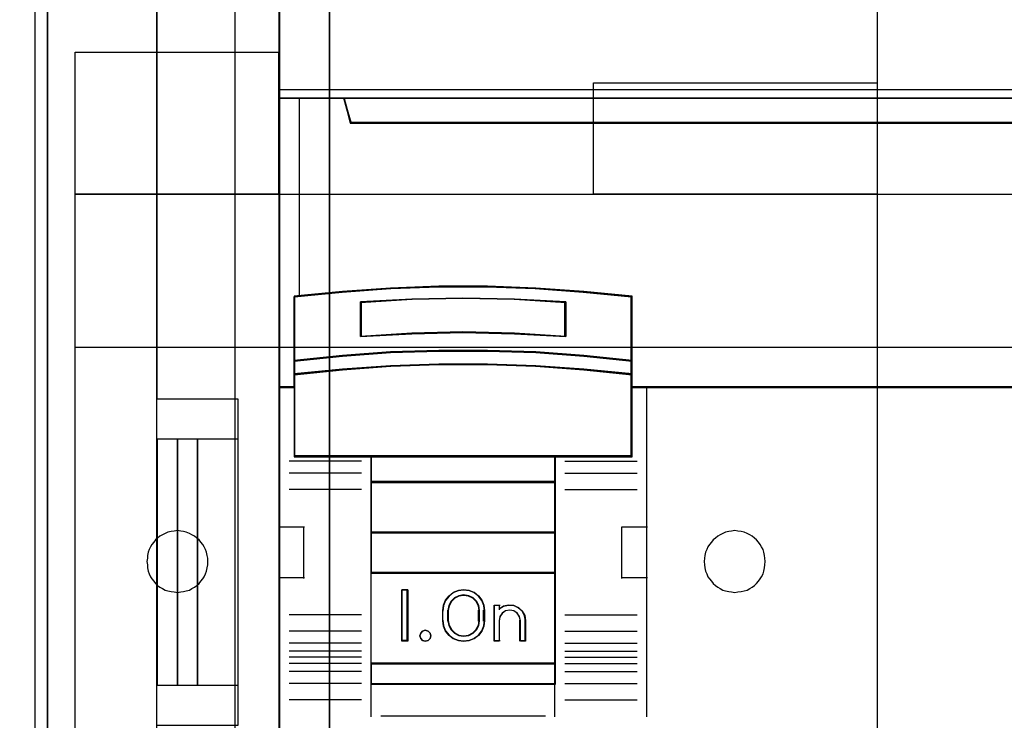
# Model space of a CAD drawing. Extents: x -631805 to -376315, y -40155 to 84873.
# Tile 94 of 256: x -615130 to -614648, y -32962 to -32619. Entities that reach past the tile are written whole.
import ezdxf

# ---------------------------------------------------------------- set-up
doc = ezdxf.new("R2010")
doc.units = 0
doc.header["$MEASUREMENT"] = 0
doc.layers.get('0').update_dxf_attribs({"color": 252})
for name, color, linetype in [('30', 7, 'Continuous'), ('45', 8, 'Continuous'), ('5', 7, 'Continuous'), ('50', 7, 'Continuous')]:
    doc.layers.add(name, color=color, linetype=linetype)

# ---------------------------------------------------------------- blocks, each defined once
blk = doc.blocks.new('*U1036')
at = {"layer": '5', "color": 7}
for points in [[(498.624489, -386.338651), (498.624489, -323.250088), (498.624489, -298.744188), (498.624489, -173.234937), (498.624489, -148.780413), (498.624489, -78.807593), (498.624489, -73.721462), (499.243182, -73.721462), (511.823274, -73.721462), (512.441967, -73.721462), (512.441967, -78.807593), (512.441967, -78.807593), (512.441967, -386.338651)], [(512.442723, -386.341247), (512.442723, -78.807635), (512.442723, -73.721462), (511.824042, -73.721462), (511.824042, -73.721462), (499.244201, -73.721462), (498.62552, -73.721462), (498.62552, -78.807635), (498.62552, -148.781036), (498.62552, -173.235764), (498.62552, -298.746057), (498.62552, -323.25216), (498.62552, -386.341247)]]:
    blk.add_lwpolyline(points, dxfattribs=at)
for points in [[(512.440072, -386.34188), (512.440072, -78.808532), (512.440072, -386.34188)], [(498.62552, -173.235771), (498.62552, -298.746832), (498.62552, -173.235771)], [(498.62552, -298.744184), (498.62552, -323.252684), (498.62552, -298.744184)]]:
    blk.add_lwpolyline(points, close=True, dxfattribs=at)
at = {"layer": '50', "color": 7}
for points in [[(503.983265, -85.921426), (839.76091, -85.921426), (839.76091, -735.000783), (503.983265, -735.000783), (503.983265, -85.921426)], [(507.824617, -92.486155), (835.919558, -92.486155), (835.919558, -379.414356), (507.824617, -379.414356), (507.824617, -92.486155)]]:
    blk.add_lwpolyline(points, dxfattribs=at)
blk = doc.blocks.new('*U1048')
at = {"layer": '50', "color": 7}
for points in [[(503.999172, -318.475355), (507.968207, -318.475355), (507.968207, -302.523166), (503.999172, -302.523166), (503.999172, -243.506369)], [(509.985212, -243.003268), (509.985212, -377.997901)], [(509.985212, -287.349254), (834.016113, -287.349254), (834.016113, -333.651915), (509.985212, -333.651915), (509.985212, -287.349254)], [(504.988008, -304.477399), (503.999172, -304.477399), (503.999172, -316.52377), (504.988008, -316.52377), (504.988008, -304.477399)], [(505.976845, -304.477399), (504.985357, -304.477399), (504.985357, -316.52377), (505.976845, -316.52377), (505.976845, -304.477399)], [(507.970424, -304.477399), (505.974194, -304.477399), (505.974194, -316.52377), (507.970424, -316.52377), (507.970424, -304.477399)]]:
    blk.add_lwpolyline(points, dxfattribs=at)
blk = doc.blocks.new('*U1049')
at = {"layer": '30', "color": 7}
for points in [[(539.273865, -263.504343), (539.273865, -357.494179)], [(497.206734, -345.472485), (497.385743, -345.404947), (497.564752, -345.314897), (497.699009, -345.179822), (497.833266, -345.044746), (497.92277, -344.864646), (497.989898, -344.684546), (498.012275, -344.481933), (498.012275, -276.516588)], [(539.273865, -263.504343), (539.273865, -357.494179)], [(497.206734, -345.472485), (497.385743, -345.404947), (497.564752, -345.314897), (497.699009, -345.179822), (497.833266, -345.044746), (497.92277, -344.864646), (497.989898, -344.684546), (498.012275, -344.481933), (498.012275, -276.516588)], [(499.9802, -285.52204), (509.940145, -285.52204), (509.940145, -292.481342), (499.9802, -292.481342), (499.9802, -285.52204)], [(525.377131, -287.02883), (539.273865, -287.02883), (539.273865, -292.481342), (525.377131, -292.481342), (525.377131, -287.02883)], [(499.9802, -292.478694), (844.087401, -292.478694), (844.087401, -328.453624), (499.9802, -328.453624), (499.9802, -292.478694)], [(499.9802, -299.972919), (844.087401, -299.972919), (844.087401, -320.959398), (499.9802, -320.959398), (499.9802, -299.972919)], [(504.993908, -311.976921), (505.150738, -311.954372), (505.285163, -311.931823), (505.419589, -311.909275), (505.576419, -311.864177), (505.68844, -311.796531), (505.822865, -311.728885), (505.934887, -311.63869), (506.046908, -311.548496), (506.136525, -311.435752), (506.226142, -311.323009), (506.293355, -311.210265), (506.360567, -311.074973), (506.405376, -310.939681), (506.450184, -310.78184), (506.472589, -310.624), (506.472589, -310.466159), (506.472589, -310.308318), (506.450184, -310.173026), (506.405376, -310.015185), (506.360567, -309.879893), (506.293355, -309.744601), (506.226142, -309.631858), (506.136525, -309.519114), (506.046908, -309.406371), (505.934887, -309.316176), (505.822865, -309.225981), (505.68844, -309.158335), (505.576419, -309.090689), (505.419589, -309.023043), (505.285163, -309.000495), (505.150738, -308.977946), (504.993908, -308.955397), (504.837079, -308.977946), (504.680249, -309.000495), (504.523419, -309.023043), (504.388994, -309.090689), (504.254568, -309.158335), (504.120143, -309.225981), (504.008121, -309.316176), (503.918504, -309.406371), (503.828887, -309.519114), (503.73927, -309.631858), (503.672058, -309.744601), (503.604845, -309.879893), (503.560036, -310.015185), (503.515228, -310.173026), (503.515228, -310.308318), (503.492824, -310.466159), (503.515228, -310.624), (503.515228, -310.78184), (503.560036, -310.939681), (503.604845, -311.074973), (503.672058, -311.210265), (503.73927, -311.323009), (503.828887, -311.435752), (503.918504, -311.548496), (504.008121, -311.63869), (504.120143, -311.728885), (504.254568, -311.796531), (504.388994, -311.864177), (504.523419, -311.909275), (504.680249, -311.931823), (504.837079, -311.954372), (504.993908, -311.976921)], [(532.291034, -311.976921), (532.447801, -311.954372), (532.604569, -311.931823), (532.761336, -311.909275), (532.895708, -311.864177), (533.03008, -311.796531), (533.142056, -311.728885), (533.254033, -311.63869), (533.36601, -311.548496), (533.455591, -311.435752), (533.545172, -311.323009), (533.612358, -311.210265), (533.679544, -311.074973), (533.724335, -310.939681), (533.74673, -310.78184), (533.769126, -310.624), (533.791521, -310.466159), (533.769126, -310.308318), (533.74673, -310.173026), (533.724335, -310.015185), (533.679544, -309.879893), (533.612358, -309.744601), (533.545172, -309.631858), (533.455591, -309.519114), (533.36601, -309.406371), (533.254033, -309.316176), (533.142056, -309.225981), (533.03008, -309.158335), (532.895708, -309.090689), (532.761336, -309.023043), (532.604569, -309.000495), (532.447801, -308.977946), (532.291034, -308.955397), (532.134267, -308.977946), (531.999895, -309.000495), (531.843128, -309.023043), (531.708756, -309.090689), (531.574384, -309.158335), (531.462407, -309.225981), (531.35043, -309.316176), (531.238454, -309.406371), (531.148873, -309.519114), (531.059291, -309.631858), (530.96971, -309.744601), (530.924919, -309.879893), (530.857733, -310.015185), (530.835338, -310.173026), (530.812943, -310.308318), (530.790547, -310.466159), (530.812943, -310.624), (530.835338, -310.78184), (530.857733, -310.939681), (530.924919, -311.074973), (530.96971, -311.210265), (531.059291, -311.323009), (531.148873, -311.435752), (531.238454, -311.548496), (531.35043, -311.63869), (531.462407, -311.728885), (531.574384, -311.796531), (531.708756, -311.864177), (531.843128, -311.909275), (531.999895, -311.931823), (532.134267, -311.954372), (532.291034, -311.976921)]]:
    blk.add_lwpolyline(points, dxfattribs=at)
blk.add_lwpolyline([(499.9802, -292.478694), (844.087401, -292.478694), (844.087401, -328.453624), (499.9802, -328.453624), (499.9802, -292.478694)], close=True, dxfattribs=at)
blk = doc.blocks.new('*U1050')
at = {"layer": '45', "color": 7}
for points in [[(582.040387, -268.997671), (509.961353, -268.997671), (509.961353, -351.066058), (582.040387, -351.066058), (582.040387, -268.997671)], [(582.016528, -269.021504), (509.982561, -269.021504), (509.982561, -351.044873), (582.016528, -351.044873), (582.016528, -269.021504)], [(578.541368, -288.956637), (513.461129, -288.956637), (513.137902, -287.770308), (509.961353, -287.770308), (509.961353, -301.951077), (510.70812, -301.951077), (510.70812, -301.322047), (510.70812, -300.648874), (510.70812, -297.503723), (513.065454, -297.266457), (515.422788, -297.100923), (517.785694, -297.018156), (520.154173, -297.018156), (522.51708, -297.100923), (524.874413, -297.266457), (527.231747, -297.503723), (527.231747, -300.648874), (527.231747, -301.322047), (527.231747, -301.951077), (527.978514, -301.951077), (581.043597, -301.951077), (581.043597, -287.770308), (578.864596, -287.770308), (578.541368, -288.956637)], [(513.457887, -288.999043), (578.541202, -288.999043), (578.864445, -287.770308), (513.134644, -287.770308), (513.457887, -288.999043)], [(521.502051, -299.313271), (524.014498, -299.448588), (524.014498, -297.751483), (521.502051, -297.616166), (518.978413, -297.57106), (516.471563, -297.616166), (513.959116, -297.751483), (513.959116, -299.448588), (516.471563, -299.313271), (518.978413, -299.256889), (521.502051, -299.313271)], [(524.904651, -300.369497), (522.541982, -300.198124), (520.173727, -300.123863), (517.799887, -300.123863), (515.431632, -300.198124), (513.068963, -300.369497), (510.706294, -300.626555), (510.706294, -301.323469), (513.068963, -301.077835), (515.431632, -300.906463), (517.799887, -300.820777), (520.173727, -300.820777), (522.541982, -300.906463), (524.904651, -301.077835), (527.26732, -301.323469), (527.26732, -300.626555), (524.904651, -300.369497)], [(524.887599, -300.382006), (522.531738, -300.216687), (520.170307, -300.145048), (517.803307, -300.145048), (515.441876, -300.216687), (513.086015, -300.382006), (510.730153, -300.629985), (510.730153, -301.302284), (513.086015, -301.065326), (515.441876, -300.900007), (517.803307, -300.817347), (520.170307, -300.817347), (522.531738, -300.900007), (524.887599, -301.065326), (527.24346, -301.302284), (527.24346, -300.629985), (524.887599, -300.382006)], [(524.887599, -300.382006), (522.531738, -300.216687), (520.170307, -300.145048), (517.803307, -300.145048), (515.441876, -300.216687), (513.086015, -300.382006), (510.730153, -300.629985), (510.730153, -301.302284), (513.086015, -301.065326), (515.441876, -300.900007), (517.803307, -300.817347), (520.170307, -300.817347), (522.531738, -300.900007), (524.887599, -301.065326), (527.24346, -301.302284), (527.24346, -300.629985), (524.887599, -300.382006)], [(514.470925, -305.332747), (523.502689, -305.332747), (527.26732, -305.332747), (527.26732, -301.916068), (527.26732, -301.282732), (524.904651, -301.043843), (522.541982, -300.877175), (520.173727, -300.793842), (517.799887, -300.793842), (515.431632, -300.877175), (513.068963, -301.043843), (510.706294, -301.282732), (510.706294, -301.916068), (510.706294, -305.332747), (514.470925, -305.332747)], [(514.483937, -305.311562), (523.489677, -305.311562), (527.24346, -305.311562), (527.24346, -301.926777), (527.24346, -301.299354), (524.887599, -301.062694), (522.531738, -300.897582), (520.170307, -300.815027), (517.803307, -300.815027), (515.441876, -300.897582), (513.086015, -301.062694), (510.730153, -301.299354), (510.730153, -301.926777), (510.730153, -305.311562), (514.483937, -305.311562)], [(523.513452, -305.287729), (514.460162, -305.287729), (514.460162, -306.598556), (523.513452, -306.598556), (523.513452, -305.287729)], [(523.492244, -305.308914), (514.484021, -305.308914), (514.484021, -306.577371), (523.492244, -306.577371), (523.492244, -305.308914)], [(523.513452, -306.553538), (514.460162, -306.553538), (514.460162, -309.069267), (523.513452, -309.069267), (523.513452, -306.553538)], [(523.492244, -306.574723), (514.484021, -306.574723), (514.484021, -309.045434), (523.492244, -309.045434), (523.492244, -306.574723)], [(523.513452, -309.021601), (514.460162, -309.021601), (514.460162, -311.042129), (523.513452, -311.042129), (523.513452, -309.021601)], [(523.492244, -309.042786), (514.484021, -309.042786), (514.484021, -311.020943), (523.492244, -311.020943), (523.492244, -309.042786)], [(514.460162, -315.485701), (523.513452, -315.485701), (523.513452, -310.99711), (514.460162, -310.99711), (514.460162, -315.485701)], [(516.284075, -311.860403), (516.284075, -314.376132), (515.987159, -314.376132), (515.987159, -311.860403), (516.284075, -311.860403)], [(518.128163, -312.364669), (518.299188, -312.151757), (518.498717, -311.989271), (518.755255, -311.89402), (519.011792, -311.860403), (519.279732, -311.89402), (519.524868, -311.989271), (519.735799, -312.151757), (519.906824, -312.364669), (520.003738, -312.605596), (520.037943, -312.868936), (520.037943, -313.367599), (520.003738, -313.630938), (519.906824, -313.871866), (519.735799, -314.084778), (519.524868, -314.241661), (519.279732, -314.342514), (519.011792, -314.376132), (518.755255, -314.342514), (518.498717, -314.241661), (518.299188, -314.084778), (518.128163, -313.871866), (518.031249, -313.630938), (517.991343, -313.367599), (517.991343, -312.868936), (518.031249, -312.605596), (518.128163, -312.364669)], [(518.39271, -312.410603), (518.283762, -312.624475), (518.237889, -312.866488), (518.237889, -313.367399), (518.283762, -313.603784), (518.39271, -313.812027), (518.564732, -313.980874), (518.776894, -314.08781), (519.011992, -314.127207), (519.258558, -314.08781), (519.470719, -313.980874), (519.642742, -313.812027), (519.75169, -313.603784), (519.786094, -313.367399), (519.786094, -312.866488), (519.75169, -312.624475), (519.642742, -312.410603), (519.470719, -312.241756), (519.258558, -312.140449), (519.011992, -312.106679), (518.776894, -312.140449), (518.564732, -312.241756), (518.39271, -312.410603)], [(520.499223, -314.376132), (520.499223, -312.601881), (520.757258, -312.601881), (520.757258, -312.788347), (520.963685, -312.652735), (521.210251, -312.601881), (521.468285, -312.618832), (521.691915, -312.726191), (521.886874, -312.895706), (522.001556, -313.110424), (522.047429, -313.359045), (522.047429, -314.376132), (521.789394, -314.376132), (521.789394, -313.359045), (521.743522, -313.161278), (521.640308, -313.003065), (521.468285, -312.884405), (521.273326, -312.856152), (521.066899, -312.884405), (520.906344, -313.003065), (520.791662, -313.161278), (520.757258, -313.359045), (520.757258, -314.376132), (520.499223, -314.376132)], [(517.377732, -313.973968), (517.408115, -314.106022), (517.377732, -314.244078), (517.274431, -314.340117), (517.134671, -314.376132), (517.000987, -314.340117), (516.909839, -314.244078), (516.867303, -314.106022), (516.909839, -313.973968), (517.000987, -313.871927), (517.134671, -313.835912), (517.274431, -313.871927), (517.377732, -313.973968)], [(523.513452, -315.440683), (514.460162, -315.440683), (514.460162, -316.4814), (523.513452, -316.4814), (523.513452, -315.440683)], [(523.492244, -315.461868), (514.484021, -315.461868), (514.484021, -316.460215), (523.492244, -316.460215), (523.492244, -315.461868)]]:
    blk.add_lwpolyline(points, close=True, dxfattribs=at)
at = {"layer": '45', "color": 139}
for points in [[(582.040387, -268.997671), (509.961353, -268.997671), (509.961353, -351.066058), (582.040387, -351.066058), (582.040387, -268.997671)], [(517.408115, -314.106022), (517.377732, -313.973968), (517.274431, -313.871927), (517.134671, -313.835912), (517.000987, -313.871927), (516.909839, -313.973968), (516.867303, -314.106022), (516.909839, -314.244078), (517.000987, -314.340117), (517.134671, -314.376132), (517.274431, -314.340117), (517.377732, -314.244078), (517.408115, -314.106022)]]:
    blk.add_lwpolyline(points, close=True, dxfattribs=at)
for points in [[(509.961353, -287.770308), (582.040387, -287.770308)], [(513.134644, -287.770308), (513.505789, -288.999043)], [(513.45807, -288.954025), (578.541019, -288.954025)], [(527.26732, -297.518097), (524.904651, -297.259302), (522.541982, -297.078747), (520.173727, -296.98847), (517.799887, -296.98847), (515.431632, -297.078747), (513.068963, -297.259302), (510.706294, -297.518097)], [(510.706294, -297.473079), (510.706294, -305.332747)], [(524.014498, -297.793503), (521.502051, -297.626671), (518.978413, -297.57106), (516.471563, -297.626671), (513.959116, -297.793503)], [(527.219601, -305.332747), (527.219601, -297.473079)], [(513.959116, -299.448588), (513.959116, -297.748485)], [(523.966779, -299.448588), (523.966779, -297.748485)], [(524.014498, -299.448588), (521.502051, -299.284092), (518.978413, -299.215552), (516.471563, -299.284092), (513.959116, -299.448588)], [(527.26732, -300.65349), (524.904651, -300.382658), (522.541982, -300.202104), (520.173727, -300.123863), (517.799887, -300.123863), (515.431632, -300.202104), (513.068963, -300.382658), (510.706294, -300.65349)], [(527.26732, -301.323469), (524.904651, -301.064674), (522.541982, -300.884119), (520.173727, -300.793842), (517.799887, -300.793842), (515.431632, -300.884119), (513.068963, -301.064674), (510.706294, -301.323469)], [(510.754013, -301.906059), (509.961353, -301.906059)], [(582.040387, -301.906059), (527.219601, -301.906059)], [(527.967193, -301.906059), (527.967193, -318.078226)], [(527.26732, -305.287729), (510.706294, -305.287729)], [(514.460162, -305.287729), (514.460162, -316.4814)], [(514.460162, -305.287729), (523.513452, -305.287729)], [(523.465733, -305.287729), (523.465733, -316.4814)], [(514.006835, -305.547246), (510.457097, -305.547246)], [(523.966779, -305.547246), (527.511215, -305.547246)], [(514.006835, -306.140429), (510.457097, -306.140429)], [(523.966779, -306.140429), (527.511215, -306.140429)], [(514.460162, -306.553538), (523.513452, -306.553538)], [(514.006835, -306.932221), (510.457097, -306.932221)], [(523.966779, -306.932221), (527.511215, -306.932221)], [(509.961353, -308.775324), (511.209991, -308.775324)], [(511.164923, -308.775324), (511.164923, -311.291053)], [(514.460162, -309.021601), (523.513452, -309.021601)], [(526.768925, -311.291053), (526.768925, -308.775324)], [(526.768925, -308.775324), (528.012261, -308.775324)], [(514.460162, -310.99711), (523.513452, -310.99711)], [(509.961353, -311.243387), (511.209991, -311.243387)], [(526.768925, -311.243387), (528.012261, -311.243387)], [(516.284075, -311.860403), (515.987159, -311.860403)], [(515.987159, -311.860403), (515.987159, -314.376132)], [(516.236356, -311.860403), (516.236356, -314.376132)], [(520.037943, -312.895824), (520.003738, -312.625464), (519.906824, -312.378113), (519.735799, -312.159524), (519.524868, -311.992706), (519.279732, -311.894917), (519.011792, -311.860403), (518.755255, -311.894917), (518.498717, -311.992706), (518.299188, -312.159524), (518.128163, -312.378113), (518.031249, -312.625464), (517.991343, -312.895824)], [(519.786094, -312.895824), (519.75169, -312.644467), (519.642742, -312.422337), (519.470719, -312.246972), (519.258558, -312.141752), (519.011992, -312.106679), (518.776894, -312.141752), (518.564732, -312.246972), (518.39271, -312.422337), (518.283762, -312.644467), (518.237889, -312.895824)], [(517.991343, -313.385729), (517.991343, -312.850806)], [(518.237889, -313.385729), (518.237889, -312.850806)], [(519.741027, -313.385729), (519.741027, -312.850806)], [(519.990224, -313.385729), (519.990224, -312.850806)], [(520.499223, -312.601881), (520.796139, -312.601881)], [(520.499223, -312.601881), (520.499223, -314.376132)], [(520.748421, -312.601881), (520.748421, -312.82962)], [(522.047429, -313.385729), (522.001242, -313.128346), (521.885774, -312.906061), (521.68948, -312.730572), (521.464318, -312.61943), (521.204517, -312.601881), (520.956262, -312.654527), (520.748421, -312.794918)], [(521.798231, -313.385729), (521.751573, -313.175366), (521.646592, -313.007075), (521.471624, -312.880857), (521.273326, -312.850806), (521.063364, -312.880857), (520.90006, -313.007075), (520.783414, -313.175366), (520.748421, -313.385729)], [(514.006835, -313.08649), (510.457097, -313.08649)], [(517.991343, -313.340711), (518.031249, -313.611071), (518.128163, -313.858421), (518.299188, -314.07701), (518.498717, -314.238076), (518.755255, -314.341618), (519.011792, -314.376132), (519.279732, -314.341618), (519.524868, -314.238076), (519.735799, -314.07701), (519.906824, -313.858421), (520.003738, -313.611071), (520.037943, -313.340711)], [(518.237889, -313.340711), (518.283762, -313.585399), (518.39271, -313.800957), (518.564732, -313.975734), (518.776894, -314.086426), (519.011992, -314.127207), (519.258558, -314.086426), (519.470719, -313.975734), (519.642742, -313.800957), (519.75169, -313.585399), (519.786094, -313.340711)], [(520.748421, -313.340711), (520.748421, -314.376132)], [(521.750513, -313.340711), (521.750513, -314.376132)], [(522.002361, -313.340711), (522.002361, -314.376132)], [(523.966779, -313.08649), (527.511215, -313.08649)], [(514.006835, -313.878282), (510.457097, -313.878282)], [(523.966779, -313.878282), (527.511215, -313.878282)], [(514.006835, -314.471465), (510.457097, -314.471465)], [(516.284075, -314.328466), (515.987159, -314.328466)], [(520.499223, -314.328466), (520.796139, -314.328466)], [(521.750513, -314.328466), (522.047429, -314.328466)], [(523.966779, -314.471465), (527.511215, -314.471465)], [(514.006835, -314.863389), (510.457097, -314.863389)], [(523.966779, -314.863389), (527.511215, -314.863389)], [(514.006835, -315.15998), (510.457097, -315.15998)], [(514.006835, -315.461868), (510.457097, -315.461868)], [(514.460162, -315.440683), (523.513452, -315.440683)], [(523.966779, -315.15998), (527.511215, -315.15998)], [(523.966779, -315.461868), (527.511215, -315.461868)], [(514.006835, -315.853792), (510.457097, -315.853792)], [(523.966779, -315.853792), (527.511215, -315.853792)], [(514.006835, -316.446974), (510.457097, -316.446974)], [(514.460162, -316.436382), (523.513452, -316.436382)], [(514.460162, -316.436382), (514.460162, -318.078226)], [(523.465733, -316.436382), (523.465733, -318.078226)], [(523.966779, -316.446974), (527.511215, -316.446974)], [(514.006835, -317.238767), (510.457097, -317.238767)], [(523.966779, -317.238767), (527.511215, -317.238767)], [(514.955906, -318.03056), (523.017708, -318.03056)]]:
    blk.add_lwpolyline(points, dxfattribs=at)
at = {"layer": '45', "color": 140}
for points in [[(578.541368, -288.956637), (513.461129, -288.956637), (513.137902, -287.770308), (509.961353, -287.770308), (509.961353, -301.951077), (510.70812, -301.951077), (510.70812, -301.322047), (510.70812, -300.648874), (510.70812, -297.503723), (513.065454, -297.266457), (515.422788, -297.100923), (517.785694, -297.018156), (520.154173, -297.018156), (522.51708, -297.100923), (524.874413, -297.266457), (527.231747, -297.503723), (527.231747, -300.648874), (527.231747, -301.322047), (527.231747, -301.951077), (527.978514, -301.951077), (581.043597, -301.951077), (581.043597, -287.770308), (578.864596, -287.770308), (578.541368, -288.956637)], [(578.519096, -288.974277), (513.480119, -288.974277), (513.157096, -287.791493), (509.982561, -287.791493), (509.982561, -301.929892), (510.728855, -301.929892), (510.728855, -301.302741), (510.728855, -300.63158), (510.728855, -297.495826), (513.084694, -297.259269), (515.440533, -297.09423), (517.801941, -297.01171), (520.168919, -297.01171), (522.530327, -297.09423), (524.886166, -297.259269), (527.242005, -297.495826), (527.242005, -300.63158), (527.242005, -301.302741), (527.242005, -301.929892), (527.988299, -301.929892), (581.019738, -301.929892), (581.019738, -287.791493), (578.842118, -287.791493), (578.519096, -288.974277)], [(513.481524, -288.977858), (578.520215, -288.977858), (578.843237, -287.791493), (513.158503, -287.791493), (513.481524, -288.977858)]]:
    blk.add_lwpolyline(points, close=True, dxfattribs=at)
blk.add_lwpolyline([(510.958143, -287.770308), (510.958143, -297.48632)], dxfattribs=at)
at = {"layer": '45', "color": 59}
for points in [[(513.457887, -288.999043), (578.541202, -288.999043), (578.864445, -287.770308), (513.134644, -287.770308), (513.457887, -288.999043)], [(522.541982, -300.235745), (524.904651, -300.402843), (527.26732, -300.65349), (527.26732, -297.478625), (524.904651, -297.239117), (522.541982, -297.072019), (520.173727, -296.98847), (517.799887, -296.98847), (515.431632, -297.072019), (513.068963, -297.239117), (510.706294, -297.478625), (510.706294, -300.65349), (513.068963, -300.402843), (515.431632, -300.235745), (517.799887, -300.163336), (520.173727, -300.163336), (522.541982, -300.235745)], [(522.531738, -300.219389), (524.887599, -300.384556), (527.24346, -300.632305), (527.24346, -297.494143), (524.887599, -297.257405), (522.531738, -297.092238), (520.170307, -297.009655), (517.803307, -297.009655), (515.441876, -297.092238), (513.086015, -297.257405), (510.730153, -297.494143), (510.730153, -300.632305), (513.086015, -300.384556), (515.441876, -300.219389), (517.803307, -300.147817), (520.170307, -300.147817), (522.531738, -300.219389)], [(524.014498, -297.751483), (524.014498, -299.448588), (521.502051, -299.313271), (518.978413, -299.256889), (516.471563, -299.313271), (513.959116, -299.448588), (513.959116, -297.751483), (516.471563, -297.616166), (518.978413, -297.57106), (521.502051, -297.616166), (524.014498, -297.751483)], [(521.502051, -299.313271), (524.014498, -299.448588), (524.014498, -297.751483), (521.502051, -297.616166), (518.978413, -297.57106), (516.471563, -297.616166), (513.959116, -297.751483), (513.959116, -299.448588), (516.471563, -299.313271), (518.978413, -299.256889), (521.502051, -299.313271)], [(521.492104, -299.29514), (523.99329, -299.427403), (523.99329, -297.768597), (521.492104, -297.636333), (518.979777, -297.592245), (516.484161, -297.636333), (513.982975, -297.768597), (513.982975, -299.427403), (516.484161, -299.29514), (518.979777, -299.24003), (521.492104, -299.29514)], [(521.492104, -299.29514), (523.99329, -299.427403), (523.99329, -297.768597), (521.492104, -297.636333), (518.979777, -297.592245), (516.484161, -297.636333), (513.982975, -297.768597), (513.982975, -299.427403), (516.484161, -299.29514), (518.979777, -299.24003), (521.492104, -299.29514)], [(524.904651, -300.369497), (522.541982, -300.198124), (520.173727, -300.123863), (517.799887, -300.123863), (515.431632, -300.198124), (513.068963, -300.369497), (510.706294, -300.626555), (510.706294, -301.323469), (513.068963, -301.077835), (515.431632, -300.906463), (517.799887, -300.820777), (520.173727, -300.820777), (522.541982, -300.906463), (524.904651, -301.077835), (527.26732, -301.323469), (527.26732, -300.626555), (524.904651, -300.369497)], [(514.470925, -305.332747), (523.502689, -305.332747), (527.26732, -305.332747), (527.26732, -301.916068), (527.26732, -301.282732), (524.904651, -301.043843), (522.541982, -300.877175), (520.173727, -300.793842), (517.799887, -300.793842), (515.431632, -300.877175), (513.068963, -301.043843), (510.706294, -301.282732), (510.706294, -301.916068), (510.706294, -305.332747), (514.470925, -305.332747)], [(514.483937, -305.311562), (523.489677, -305.311562), (527.24346, -305.311562), (527.24346, -301.926777), (527.24346, -301.299354), (524.887599, -301.062694), (522.531738, -300.897582), (520.170307, -300.815027), (517.803307, -300.815027), (515.441876, -300.897582), (513.086015, -301.062694), (510.730153, -301.299354), (510.730153, -301.926777), (510.730153, -305.311562), (514.483937, -305.311562)], [(523.513452, -305.287729), (514.460162, -305.287729), (514.460162, -306.598556), (523.513452, -306.598556), (523.513452, -305.287729)], [(523.492244, -305.308914), (514.484021, -305.308914), (514.484021, -306.577371), (523.492244, -306.577371), (523.492244, -305.308914)], [(523.513452, -306.553538), (514.460162, -306.553538), (514.460162, -309.069267), (523.513452, -309.069267), (523.513452, -306.553538)], [(523.492244, -306.574723), (514.484021, -306.574723), (514.484021, -309.045434), (523.492244, -309.045434), (523.492244, -306.574723)], [(523.513452, -309.021601), (514.460162, -309.021601), (514.460162, -311.042129), (523.513452, -311.042129), (523.513452, -309.021601)], [(523.492244, -309.042786), (514.484021, -309.042786), (514.484021, -311.020943), (523.492244, -311.020943), (523.492244, -309.042786)], [(514.460162, -315.485701), (523.513452, -315.485701), (523.513452, -310.99711), (514.460162, -310.99711), (514.460162, -315.485701)], [(516.284075, -311.860403), (516.284075, -314.376132), (515.987159, -314.376132), (515.987159, -311.860403), (516.284075, -311.860403)], [(518.128163, -312.364669), (518.299188, -312.151757), (518.498717, -311.989271), (518.755255, -311.89402), (519.011792, -311.860403), (519.279732, -311.89402), (519.524868, -311.989271), (519.735799, -312.151757), (519.906824, -312.364669), (520.003738, -312.605596), (520.037943, -312.868936), (520.037943, -313.367599), (520.003738, -313.630938), (519.906824, -313.871866), (519.735799, -314.084778), (519.524868, -314.241661), (519.279732, -314.342514), (519.011792, -314.376132), (518.755255, -314.342514), (518.498717, -314.241661), (518.299188, -314.084778), (518.128163, -313.871866), (518.031249, -313.630938), (517.991343, -313.367599), (517.991343, -312.868936), (518.031249, -312.605596), (518.128163, -312.364669)], [(518.39271, -312.410603), (518.283762, -312.624475), (518.237889, -312.866488), (518.237889, -313.367399), (518.283762, -313.603784), (518.39271, -313.812027), (518.564732, -313.980874), (518.776894, -314.08781), (519.011992, -314.127207), (519.258558, -314.08781), (519.470719, -313.980874), (519.642742, -313.812027), (519.75169, -313.603784), (519.786094, -313.367399), (519.786094, -312.866488), (519.75169, -312.624475), (519.642742, -312.410603), (519.470719, -312.241756), (519.258558, -312.140449), (519.011992, -312.106679), (518.776894, -312.140449), (518.564732, -312.241756), (518.39271, -312.410603)], [(518.409676, -312.427664), (518.303713, -312.636771), (518.259097, -312.873392), (518.259097, -313.363142), (518.303713, -313.594261), (518.409676, -313.797865), (518.576986, -313.962949), (518.783335, -314.067502), (519.011992, -314.106022), (519.251803, -314.067502), (519.458151, -313.962949), (519.625461, -313.797865), (519.731424, -313.594261), (519.764886, -313.363142), (519.764886, -312.873392), (519.731424, -312.636771), (519.625461, -312.427664), (519.458151, -312.26258), (519.251803, -312.163529), (519.011992, -312.130513), (518.783335, -312.163529), (518.576986, -312.26258), (518.409676, -312.427664)], [(520.499223, -314.376132), (520.499223, -312.601881), (520.757258, -312.601881), (520.757258, -312.788347), (520.963685, -312.652735), (521.210251, -312.601881), (521.468285, -312.618832), (521.691915, -312.726191), (521.886874, -312.895706), (522.001556, -313.110424), (522.047429, -313.359045), (522.047429, -314.376132), (521.789394, -314.376132), (521.789394, -313.359045), (521.743522, -313.161278), (521.640308, -313.003065), (521.468285, -312.884405), (521.273326, -312.856152), (521.066899, -312.884405), (520.906344, -313.003065), (520.791662, -313.161278), (520.757258, -313.359045), (520.757258, -314.376132), (520.499223, -314.376132)], [(517.377732, -313.973968), (517.408115, -314.106022), (517.377732, -314.244078), (517.274431, -314.340117), (517.134671, -314.376132), (517.000987, -314.340117), (516.909839, -314.244078), (516.867303, -314.106022), (516.909839, -313.973968), (517.000987, -313.871927), (517.134671, -313.835912), (517.274431, -313.871927), (517.377732, -313.973968)], [(523.513452, -315.440683), (514.460162, -315.440683), (514.460162, -316.4814), (523.513452, -316.4814), (523.513452, -315.440683)], [(523.492244, -315.461868), (514.484021, -315.461868), (514.484021, -316.460215), (523.492244, -316.460215), (523.492244, -315.461868)]]:
    blk.add_lwpolyline(points, close=True, dxfattribs=at)

msp = doc.modelspace()

# ---------------------------------------------------------------- block references
at = {"xscale": 10, "yscale": 10, "zscale": 10}
for name in ['*U1036', '*U1049', '*U1048', '*U1050']:
    msp.add_blockref(name, (-620103.09, -29779.66), dxfattribs=at)

doc.saveas('drawing.dxf')
